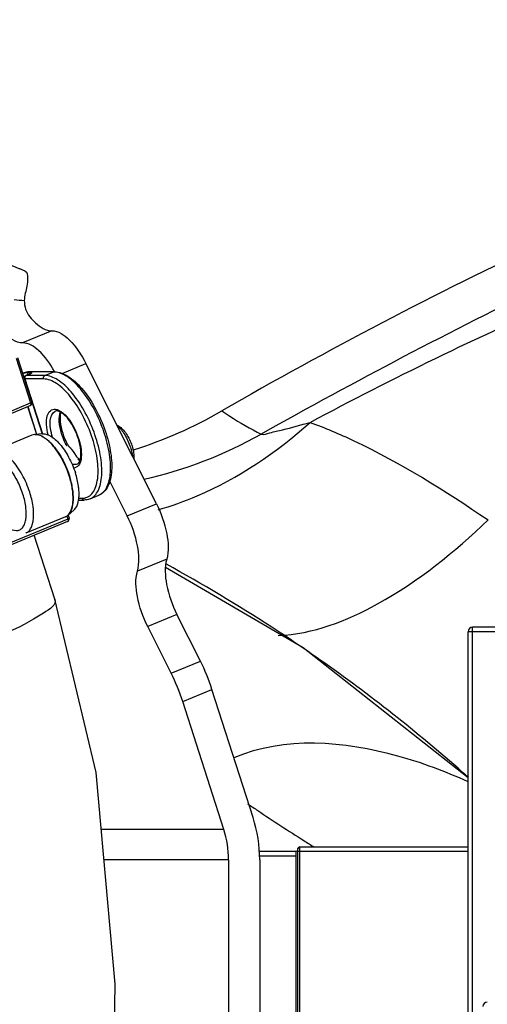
# Model space of a CAD drawing. Header units: millimetres. Extents: x 0 to 11890, y 0 to 8410.
# Tile 56 of 104: x 6010 to 6063, y 2809 to 2920. Entities that reach past the tile are written whole.
import ezdxf

# ---------------------------------------------------------------- set-up
doc = ezdxf.new("R2010")
doc.units = ezdxf.units.MM
doc.header["$LTSCALE"] = 653.95
doc.layers.get('0').update_dxf_attribs({"linetype": 'CONTINUOUS'})
for name, color, linetype in [('304103000010DXF_CONTINUOUS_LINE', 7, 'CONTINUOUS'), ('304103000011DXF_CONTINUOUS_LINE', 7, 'CONTINUOUS'), ('304105000175DXF_CONTINUOUS_LINE', 7, 'CONTINUOUS'), ('304109000002DXF_CONTINUOUS_LINE', 7, 'CONTINUOUS'), ('304304000133DXF_CONTINUOUS_LINE', 7, 'CONTINUOUS'), ('501023000027DXF_CONTINUOUS_LINE', 7, 'CONTINUOUS'), ('604006000006DXF_CONTINUOUS_LINE', 7, 'CONTINUOUS'), ('RB30-1-B-JSZL_DXF_DIMENSION', 7, 'CONTINUOUS'), ('RB30-1-BXIANDXF_CONTINUOUS_LINE', 7, 'CONTINUOUS')]:
    doc.layers.add(name, color=color, linetype=linetype)
doc.styles.get("Standard").update_dxf_attribs({"font": 'txt', "width": 0.7})
doc.dimstyles.new('DIMSTYLE_1', dxfattribs={"dimtxt": 70, "dimasz": 50, "dimexe": 1.5, "dimexo": 0, "dimtad": 1, "dimdsep": 46, "dimtxsty": 'Standard', "dimblk": '_FILLED', "dimblk1": '_FILLED', "dimblk2": '_FILLED', "dimcen": 0.09, "dimclrt": 5, "dimazin": 2, "dimtp": 0.8, "dimtm": 0.8, "dimtfac": 1, "dimtofl": 0, "dimtmove": 0, "dimatfit": 3, "dimldrblk": '_FILLED', "dimfxl": 0, "dimtolj": 1, "dimarcsym": 0})
doc.dimstyles.new('DIMSTYLE_2', dxfattribs={"dimtxt": 70, "dimasz": 50, "dimexe": 1.5, "dimexo": 0, "dimtad": 1, "dimdsep": 46, "dimtxsty": 'Standard', "dimblk": '_FILLED', "dimblk1": '_FILLED', "dimblk2": '_FILLED', "dimcen": 0.09, "dimclrt": 5, "dimazin": 2, "dimtp": 1.2, "dimtm": 1.2, "dimtfac": 1, "dimtofl": 0, "dimtmove": 0, "dimatfit": 3, "dimldrblk": '_FILLED', "dimfxl": 0, "dimtolj": 1, "dimarcsym": 0})

# ---------------------------------------------------------------- blocks, each defined once
blk = doc.blocks.new('_FILLED')
at = {"color": 0, "linetype": 'ByBlock'}
blk.add_solid([(0, 0), (-1, 0.17), (-1, -0.17)], dxfattribs=at)
blk = doc.blocks.new('*D1')
at = {"layer": 'RB30-1-B-JSZL_DXF_DIMENSION', "color": 2, "linetype": 'Continuous'}
for p, q in [((5937.98, 2696.8), (6604.29, 3177.24)), ((6406.81, 3034.85), (5937.98, 2696.8)), ((6406.81, 3034.85), (6406.81, 3034.85))]:
    blk.add_line(p, q, dxfattribs=at)
at = {"layer": 'RB30-1-B-JSZL_DXF_DIMENSION', "color": 2, "linetype": 'Continuous', "xscale": 50, "yscale": 50, "zscale": 50, "rotation": 215.7947197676}
blk.add_blockref('_FILLED', (6406.81, 3034.85), dxfattribs=at)
blk = doc.blocks.new('*D2')
at = {"layer": 'RB30-1-B-JSZL_DXF_DIMENSION', "color": 2, "linetype": 'Continuous'}
for p, q in [((5937.98, 2696.8), (7947.22, 3338.88)), ((7676.37, 3252.33), (5937.98, 2696.8)), ((7676.37, 3252.33), (7676.37, 3252.33))]:
    blk.add_line(p, q, dxfattribs=at)
at = {"layer": 'RB30-1-B-JSZL_DXF_DIMENSION', "color": 2, "linetype": 'Continuous', "xscale": 50, "yscale": 50, "zscale": 50, "rotation": 197.7225479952}
blk.add_blockref('_FILLED', (7676.37, 3252.33), dxfattribs=at)

msp = doc.modelspace()

# ---------------------------------------------------------------- linework, layer by layer
at = {"color": 2, "linetype": 'Continuous'}
for radius in [578, 306]:
    msp.add_circle((5937.979, 2696.796), radius, dxfattribs=at)
at = {"layer": '304103000010DXF_CONTINUOUS_LINE', "color": 7, "linetype": 'Continuous'}
msp.add_lwpolyline([(6060.979, 2834.313), (6042.273, 2849.073), (6026.638, 2858.164)], dxfattribs=at)
at = {"layer": '304103000010DXF_CONTINUOUS_LINE', "color": 9, "linetype": 'Continuous'}
for centre, radius, start, end in [((5938.354, 2696.852), 184.273, 57.00279, 61.33469), ((5938.384, 2696.901), 184.216, 54.9368, 57.00209), ((5938.237, 2696.711), 184.455, 48.5582, 54.93343), ((5938.477, 2696.991), 184.087, 48.26099, 48.55644), ((6152.684, 3002.393), 207.036, 235.69099, 236.07244), ((6152.245, 3001.734), 206.243, 236.07156, 237.80541), ((6151.764, 3000.976), 205.346, 237.80638, 238.18328)]:
    msp.add_arc(centre, radius, start, end, dxfattribs=at)
msp.add_open_spline([(6060.972, 2833.889), (6058.398, 2835.041), (6050.053, 2838.19), (6040.098, 2839.069), (6034.419, 2836.577)], degree=3, knots=[0, 0, 0, 0, 0.3125835, 1, 1, 1, 1], dxfattribs=at)
at = {"layer": '304103000011DXF_CONTINUOUS_LINE', "color": 7, "linetype": 'Continuous'}
for centre, radius, start, end in [((6282.951, 2442.614), 500.215, 115.21811, 119.9732), ((6007.779, 2919.786), 50.614, 287.48552, 299.94819)]:
    msp.add_arc(centre, radius, start, end, dxfattribs=at)
at = {"layer": '304103000011DXF_CONTINUOUS_LINE', "color": 9, "linetype": 'Continuous'}
for centre, radius, start, end in [((6359.192, 2299.082), 658.193, 116.064632, 119.259478), ((6013.193, 2916.533), 49.593, 282.80252, 299.33525)]:
    msp.add_arc(centre, radius, start, end, dxfattribs=at)
msp.add_open_spline([(6043.048, 2874.629), (6052.448, 2879.63), (6062.025, 2884.32), (6071.792, 2888.558)], degree=3, dxfattribs=at)
for points, knots in [([(6033.047, 2875.931), (6033.342, 2875.721), (6034.773, 2874.763), (6036.284, 2873.929), (6037.49, 2873.3)], [0, 0, 0, 0, 0.2099445, 1, 1, 1, 1]), ([(6025.826, 2864.724), (6027.332, 2865.151), (6033.612, 2867.401), (6039.256, 2871.233), (6043.048, 2874.629)], [0, 0, 0, 0, 0.2351359, 1, 1, 1, 1]), ([(6037.49, 2873.3), (6037.802, 2873.172), (6038.67, 2873.551), (6040.482, 2873.873), (6042.012, 2874.349), (6043.048, 2874.629)], [0, 0, 0, 0, 0.1768212, 0.4370236, 1, 1, 1, 1]), ([(6043.048, 2874.629), (6044.735, 2874.025), (6051.807, 2870.978), (6058.379, 2866.901), (6063.238, 2863.563)], [0, 0, 0, 0, 0.2331099, 1, 1, 1, 1]), ([(6039.442, 2850.473), (6043.375, 2850.611), (6052.29, 2854.136), (6059.454, 2859.927), (6063.238, 2863.563)], [0, 0, 0, 0, 0.4285481, 1, 1, 1, 1])]:
    msp.add_open_spline(points, degree=3, knots=knots, dxfattribs=at)
at = {"layer": '304105000175DXF_CONTINUOUS_LINE', "color": 7, "linetype": 'Continuous'}
for p, q in [((6007.134, 2893.287), (6010.115, 2892.022)), ((6010.741, 2891.766), (6010.115, 2892.022)), ((6025.623, 2865.408), (6017.625, 2881.303)), ((6022.304, 2864.04), (6020.326, 2867.973)), ((6030.605, 2847.565), (6027.947, 2852.847)), ((6027.286, 2846.197), (6024.628, 2851.479)), ((6036.591, 2829.821), (6031.921, 2844.351)), ((6033.272, 2828.453), (6028.602, 2842.983)), ((6033.804, 2825.032), (6033.804, 2736.796)), ((6037.336, 2825.032), (6037.336, 2736.796))]:
    msp.add_line(p, q, dxfattribs=at)
at = {"layer": '304105000175DXF_CONTINUOUS_LINE', "color": 9, "linetype": 'Continuous'}
for p, q in [((6013.76, 2885.012), (6010.441, 2883.644)), ((6014.911, 2880.184), (6017.625, 2881.303)), ((6022.304, 2864.04), (6025.623, 2865.408)), ((6026.785, 2859.128), (6023.466, 2857.76)), ((6027.947, 2852.847), (6024.628, 2851.479)), ((6027.286, 2846.197), (6030.605, 2847.565)), ((6028.602, 2842.983), (6031.921, 2844.351)), ((6033.272, 2828.453), (6019.36, 2828.453)), ((6033.804, 2825.032), (6019.672, 2825.032))]:
    msp.add_line(p, q, dxfattribs=at)
at = {"layer": '304105000175DXF_CONTINUOUS_LINE', "color": 2, "linetype": 'Continuous'}
for p, q in [((6015.705, 2871.882), (6015.69, 2871.896)), ((6016.61, 2870.681), (6016.593, 2870.712))]:
    msp.add_line(p, q, dxfattribs=at)
at = {"layer": '304105000175DXF_CONTINUOUS_LINE', "color": 9, "linetype": 'Continuous'}
msp.add_arc((6016.772, 2965.544), 77.331, 264.59856, 265.44541, dxfattribs=at)
at = {"layer": '304105000175DXF_CONTINUOUS_LINE', "color": 7, "linetype": 'Continuous'}
for centre in [(6010.574, 2837.487), (6007.255, 2836.119)]:
    msp.add_arc(centre, 22.424, 17.82573, 26.70852, dxfattribs=at)
for points, knots in [([(6010.741, 2891.766), (6010.992, 2891.666), (6011.05, 2890.548), (6010.879, 2889.832), (6010.738, 2889.263)], [0, 0, 0, 0, 0.3152989, 1, 1, 1, 1]), ([(6011.267, 2886.597), (6011.468, 2886.357), (6012.136, 2885.643), (6013.075, 2885), (6013.76, 2885.012)], [0, 0, 0, 0, 0.3136266, 1, 1, 1, 1]), ([(6010.441, 2883.644), (6010.247, 2883.641), (6009.241, 2883.844), (6008.468, 2884.609), (6007.948, 2885.229)], [0, 0, 0, 0, 0.1938409, 1, 1, 1, 1]), ([(6013.76, 2885.012), (6014.492, 2885.026), (6016.165, 2883.81), (6017.129, 2882.289), (6017.625, 2881.303)], [0, 0, 0, 0, 0.3987868, 1, 1, 1, 1]), ([(6014.07, 2880.382), (6013.585, 2881.258), (6012.658, 2882.619), (6011.11, 2883.657), (6010.441, 2883.644)], [0, 0, 0, 0, 0.5993482, 1, 1, 1, 1]), ([(6016.588, 2870.72), (6016.519, 2870.844), (6016.253, 2871.284), (6015.926, 2871.694), (6015.643, 2871.937)], [0, 0, 0, 0, 0.2745307, 1, 1, 1, 1]), ([(6025.623, 2865.408), (6026.163, 2864.335), (6026.878, 2862.291), (6027.047, 2860.047), (6026.785, 2859.128)], [0, 0, 0, 0, 0.5570575, 1, 1, 1, 1]), ([(6023.466, 2857.76), (6023.729, 2858.679), (6023.559, 2860.923), (6022.845, 2862.966), (6022.304, 2864.04)], [0, 0, 0, 0, 0.4429425, 1, 1, 1, 1]), ([(6026.785, 2859.128), (6026.523, 2858.208), (6026.693, 2855.964), (6027.407, 2853.921), (6027.947, 2852.847)], [0, 0, 0, 0, 0.4429482, 1, 1, 1, 1]), ([(6024.628, 2851.479), (6024.088, 2852.553), (6023.374, 2854.596), (6023.204, 2856.84), (6023.466, 2857.76)], [0, 0, 0, 0, 0.5570518, 1, 1, 1, 1])]:
    msp.add_open_spline(points, degree=3, knots=knots, dxfattribs=at)
for points in [[(6010.631, 2888.457), (6010.61, 2887.802), (6010.846, 2887.099), (6011.267, 2886.597)], [(6010.738, 2889.263), (6010.673, 2889), (6010.639, 2888.728), (6010.631, 2888.457)], [(6037.336, 2825.032), (6037.336, 2826.648), (6037.085, 2828.283), (6036.591, 2829.821)], [(6033.804, 2825.032), (6033.804, 2826.186), (6033.625, 2827.354), (6033.272, 2828.453)]]:
    msp.add_open_spline(points, degree=3, dxfattribs=at)
at = {"layer": '304105000175DXF_CONTINUOUS_LINE', "color": 2, "linetype": 'Continuous'}
for points, knots in [([(6015.69, 2871.896), (6015.689, 2871.897), (6015.687, 2871.899), (6015.683, 2871.902), (6015.677, 2871.908), (6015.67, 2871.914), (6015.658, 2871.924), (6015.647, 2871.934), (6015.634, 2871.945), (6015.626, 2871.952), (6015.623, 2871.955)], [0, 0, 0, 0, 0.125, 0.1875, 0.25, 0.375, 0.5, 0.75, 0.875, 1, 1, 1, 1]), ([(6016.177, 2871.356), (6016.159, 2871.379), (6016.132, 2871.415), (6016.094, 2871.463), (6016.064, 2871.499), (6016.039, 2871.53), (6016.019, 2871.554), (6016.001, 2871.575), (6015.977, 2871.602), (6015.95, 2871.634), (6015.918, 2871.668), (6015.888, 2871.701), (6015.858, 2871.734), (6015.827, 2871.764), (6015.796, 2871.796), (6015.756, 2871.835), (6015.725, 2871.863), (6015.705, 2871.882)], [0, 0, 0, 0, 0.125, 0.1875, 0.25, 0.3125, 0.34375, 0.375, 0.4375, 0.5, 0.5625, 0.625, 0.6875, 0.75, 0.8125, 0.875, 1, 1, 1, 1]), ([(6016.535, 2870.814), (6016.478, 2870.909), (6016.392, 2871.051), (6016.288, 2871.203), (6016.226, 2871.289), (6016.193, 2871.334), (6016.177, 2871.356)], [0, 0, 0, 0, 0.5, 0.75, 0.875, 1, 1, 1, 1]), ([(6016.593, 2870.712), (6016.592, 2870.714), (6016.59, 2870.717), (6016.587, 2870.722), (6016.582, 2870.732), (6016.576, 2870.743), (6016.565, 2870.761), (6016.556, 2870.776), (6016.549, 2870.789), (6016.543, 2870.8), (6016.538, 2870.809), (6016.535, 2870.814)], [0, 0, 0, 0, 0.125, 0.1875, 0.25, 0.375, 0.5, 0.75, 0.8125, 0.875, 1, 1, 1, 1])]:
    msp.add_open_spline(points, degree=3, knots=knots, dxfattribs=at)
at = {"layer": '304109000002DXF_CONTINUOUS_LINE', "color": 9, "linetype": 'Continuous'}
for p, q in [((6009.709, 2881.903), (6011.339, 2876.829)), ((6010.698, 2879.554), (6012.698, 2873.331)), ((6012.811, 2879.554), (6010.698, 2879.554)), ((6010.833, 2879.934), (6010.857, 2879.939)), ((6010.857, 2879.939), (6011.189, 2880.075)), ((6012.969, 2879.939), (6010.857, 2879.939)), ((6011.165, 2880.071), (6011.189, 2880.075)), ((6011.405, 2880.281), (6011.17, 2880.281)), ((6011.195, 2880.349), (6011.286, 2880.367)), ((6013.965, 2880.349), (6011.195, 2880.349)), ((6012.969, 2879.939), (6013.965, 2880.349)), ((6013.965, 2880.349), (6014.056, 2880.367)), ((6001.632, 2872.827), (6011.339, 2876.829)), ((6016.82, 2866.022), (6017.16, 2866.022)), ((6015.451, 2864.034), (6015.567, 2863.673)), ((6015.567, 2863.673), (6005.86, 2859.672))]:
    msp.add_line(p, q, dxfattribs=at)
at = {"layer": '304109000002DXF_CONTINUOUS_LINE', "color": 7, "linetype": 'Continuous'}
for p, q in [((6009.853, 2881.995), (6011.484, 2876.921)), ((6010.662, 2879.565), (6012.668, 2873.321)), ((6010.833, 2879.934), (6011.165, 2880.071)), ((6014.056, 2880.367), (6011.286, 2880.367)), ((6001.605, 2872.55), (6011.313, 2876.552)), ((6011.001, 2876.423), (6012.011, 2873.279)), ((6011.02, 2876.431), (6012.032, 2873.28)), ((6018.093, 2865.957), (6019.088, 2866.367)), ((6016.795, 2865.825), (6017.408, 2865.825)), ((6015.599, 2864.115), (6015.712, 2863.765)), ((6015.541, 2863.396), (6005.833, 2859.394))]:
    msp.add_line(p, q, dxfattribs=at)
for centre, radius, start, end in [((6010.947, 2879.657), 0.3, 112.36146, 197.81567), ((6010.396, 2881.934), 2.016, 292.40565, 293.1204), ((6011.312, 2878.679), 1.689, 93.66262, 94.69328), ((6011.199, 2876.829), 0.3, 292.40252, 17.81957), ((6022.275, 2875.735), 7.653, 197.8219, 207.10801), ((6009.732, 2870.542), 7.378, 17.65748, 17.81569), ((6021.939, 2875.563), 7.275, 207.11029, 208.97148), ((6021.719, 2875.442), 7.024, 208.97621, 210.06869), ((6015.426, 2863.673), 0.3, 292.40252, 17.81957)]:
    msp.add_arc(centre, radius, start, end, dxfattribs=at)
at = {"layer": '304109000002DXF_CONTINUOUS_LINE', "color": 9, "linetype": 'Continuous'}
for centre, radius, start, end in [((6011.022, 2879.657), 0.34, 178.14811, 195.00089), ((6011.006, 2879.653), 0.324, 195.06807, 197.80937), ((6010.95, 2879.712), 0.245, 112.42276, 117.47782), ((6010.73, 2881.324), 1.328, 296.72358, 297.47403), ((6013.965, 2878.556), 1.792, 87.40586, 89.98936), ((6021.519, 2875.446), 7.01, 197.38718, 197.81582), ((6021.795, 2875.537), 7.301, 197.83548, 204.5206), ((6009.471, 2870.435), 7.69, 17.81573, 17.98491), ((6021.692, 2875.487), 7.186, 204.49774, 207.44418), ((6021.541, 2875.41), 7.017, 207.45337, 207.64296), ((6021.411, 2875.341), 6.87, 207.63732, 209.3303)]:
    msp.add_arc(centre, radius, start, end, dxfattribs=at)
at = {"layer": '304109000002DXF_CONTINUOUS_LINE', "color": 7, "linetype": 'Continuous'}
for points, knots in [([(6011.174, 2880.362), (6011.12, 2880.358), (6010.869, 2880.326), (6010.622, 2880.266), (6010.429, 2880.213)], [0, 0, 0, 0, 0.2122941, 1, 1, 1, 1]), ([(6011.337, 2880.149), (6011.34, 2880.153), (6011.362, 2880.181), (6011.256, 2880.096), (6011.223, 2880.095), (6011.188, 2880.08)], [0, 0, 0, 0, 0.0800474, 0.413894, 1, 1, 1, 1]), ([(6011.286, 2880.367), (6011.272, 2880.367), (6011.245, 2880.367), (6011.218, 2880.365), (6011.204, 2880.364)], [0, 0, 0, 0, 0.4847832, 1, 1, 1, 1]), ([(6014.056, 2880.367), (6014.587, 2880.367), (6015.785, 2879.877), (6017.921, 2877.82), (6019.523, 2874.833), (6020.434, 2871.578), (6020.615, 2869.591), (6020.431, 2868.217), (6020.095, 2867.182), (6019.531, 2866.55), (6019.088, 2866.367)], [0, 0, 0, 0, 0.0934437, 0.2145409, 0.5186803, 0.6733921, 0.808449, 0.8656215, 0.9156878, 1, 1, 1, 1]), ([(6014.769, 2875.777), (6014.705, 2875.814), (6014.513, 2875.91), (6014.27, 2875.951), (6014.136, 2875.896)], [0, 0, 0, 0, 0.338435, 1, 1, 1, 1]), ([(6014.767, 2875.776), (6014.675, 2875.44), (6014.672, 2874.614), (6014.85, 2873.827), (6014.99, 2873.393)], [0, 0, 0, 0, 0.4338172, 1, 1, 1, 1]), ([(6016.756, 2872.799), (6016.548, 2873.448), (6016.029, 2874.542), (6015.226, 2875.513), (6014.769, 2875.777)], [0, 0, 0, 0, 0.5635903, 1, 1, 1, 1]), ([(6016.978, 2870.416), (6017.07, 2870.75), (6017.074, 2871.568), (6016.899, 2872.349), (6016.762, 2872.78)], [0, 0, 0, 0, 0.4338875, 1, 1, 1, 1]), ([(6016.588, 2870.704), (6016.621, 2870.674), (6016.743, 2870.569), (6016.875, 2870.474), (6016.977, 2870.415)], [0, 0, 0, 0, 0.2725478, 1, 1, 1, 1]), ([(6016.614, 2869.886), (6016.65, 2869.901), (6016.84, 2870.018), (6016.931, 2870.243), (6016.978, 2870.416)], [0, 0, 0, 0, 0.1811584, 1, 1, 1, 1])]:
    msp.add_open_spline(points, degree=3, knots=knots, dxfattribs=at)
at = {"layer": '304109000002DXF_CONTINUOUS_LINE', "color": 9, "linetype": 'Continuous'}
for points, knots in [([(6011.195, 2880.349), (6011.148, 2880.349), (6010.888, 2880.327), (6010.634, 2880.265), (6010.429, 2880.208)], [0, 0, 0, 0, 0.1823697, 1, 1, 1, 1]), ([(6011.17, 2880.281), (6011.125, 2880.281), (6010.88, 2880.262), (6010.64, 2880.207), (6010.447, 2880.157)], [0, 0, 0, 0, 0.1850025, 1, 1, 1, 1]), ([(6010.698, 2879.554), (6010.69, 2879.554), (6010.677, 2879.554), (6010.663, 2879.56), (6010.662, 2879.565)], [0, 0, 0, 0, 0.6527238, 1, 1, 1, 1]), ([(6011.035, 2880.155), (6011.041, 2880.167), (6011.055, 2880.19), (6011.072, 2880.21), (6011.082, 2880.22)], [0, 0, 0, 0, 0.5039109, 1, 1, 1, 1]), ([(6011.343, 2880.146), (6011.374, 2880.162), (6011.415, 2880.191), (6011.485, 2880.23), (6011.464, 2880.288), (6011.425, 2880.281), (6011.405, 2880.281)], [0, 0, 0, 0, 0.4111183, 0.6453141, 0.7586986, 1, 1, 1, 1]), ([(6017.16, 2866.022), (6017.37, 2866.022), (6017.802, 2866.107), (6018.343, 2866.533), (6018.723, 2867.194), (6019.05, 2868.429), (6019.004, 2870.366), (6018.423, 2872.861), (6017.375, 2875.358), (6016, 2877.501), (6014.522, 2879.01), (6013.327, 2879.554), (6012.811, 2879.554)], [0, 0, 0, 0, 0.0374508, 0.0753817, 0.1188996, 0.1708437, 0.3010878, 0.4584487, 0.6251136, 0.7808111, 0.9081967, 1, 1, 1, 1]), ([(6018.093, 2865.957), (6018.493, 2866.122), (6019.004, 2866.721), (6019.311, 2867.703), (6019.436, 2868.668), (6019.416, 2869.769), (6019.2, 2871.426), (6018.595, 2873.572), (6017.486, 2875.991), (6016.098, 2878.026), (6014.631, 2879.444), (6013.471, 2879.939), (6012.969, 2879.939)], [0, 0, 0, 0, 0.0767545, 0.1255126, 0.1826654, 0.2478937, 0.3200624, 0.4780855, 0.6404292, 0.7895687, 0.911168, 1, 1, 1, 1]), ([(6019.088, 2866.367), (6019.486, 2866.531), (6019.993, 2867.122), (6020.302, 2868.092), (6020.429, 2869.046), (6020.415, 2870.134), (6020.208, 2871.775), (6019.618, 2873.904), (6018.528, 2876.314), (6017.159, 2878.356), (6015.703, 2879.795), (6014.553, 2880.324), (6014.046, 2880.347)], [0, 0, 0, 0, 0.0764508, 0.1249014, 0.1816515, 0.2464143, 0.3180974, 0.4752842, 0.6372851, 0.7868586, 0.909698, 1, 1, 1, 1]), ([(6011.339, 2876.829), (6011.349, 2876.798), (6011.371, 2876.713), (6011.371, 2876.575), (6011.313, 2876.552)], [0, 0, 0, 0, 0.3442647, 1, 1, 1, 1]), ([(6011.484, 2876.921), (6011.489, 2876.904), (6011.417, 2876.865), (6011.377, 2876.844), (6011.339, 2876.829)], [0, 0, 0, 0, 0.2961142, 1, 1, 1, 1]), ([(6013.338, 2873.208), (6013.238, 2873.596), (6013.116, 2874.314), (6013.156, 2875.272), (6013.454, 2875.906), (6013.848, 2876.12), (6014.316, 2876.141), (6014.968, 2875.792), (6015.972, 2874.733), (6016.522, 2873.623), (6016.786, 2872.81)], [0, 0, 0, 0, 0.1532971, 0.2765287, 0.3655859, 0.4032519, 0.4423815, 0.5401581, 0.6726886, 1, 1, 1, 1]), ([(6013.838, 2872.926), (6013.732, 2873.262), (6013.585, 2873.913), (6013.511, 2874.917), (6013.774, 2875.746), (6014.136, 2875.896)], [0, 0, 0, 0, 0.3367565, 0.6251534, 1, 1, 1, 1]), ([(6014.698, 2875.82), (6014.562, 2875.486), (6014.514, 2874.62), (6014.688, 2873.803), (6014.829, 2873.351)], [0, 0, 0, 0, 0.4322915, 1, 1, 1, 1]), ([(6016.793, 2872.788), (6016.925, 2872.378), (6017.108, 2871.601), (6017.128, 2870.551), (6016.892, 2869.717), (6016.43, 2869.46), (6016.229, 2869.453)], [0, 0, 0, 0, 0.3441296, 0.6300375, 0.8389527, 1, 1, 1, 1]), ([(6016.614, 2869.886), (6016.486, 2869.833), (6016.28, 2869.824), (6016.096, 2869.876), (6016.046, 2869.893)], [0, 0, 0, 0, 0.7226279, 1, 1, 1, 1]), ([(6015.712, 2863.765), (6015.717, 2863.749), (6015.644, 2863.71), (6015.605, 2863.689), (6015.567, 2863.673)], [0, 0, 0, 0, 0.2961142, 1, 1, 1, 1]), ([(6015.567, 2863.673), (6015.577, 2863.642), (6015.599, 2863.557), (6015.599, 2863.42), (6015.541, 2863.396)], [0, 0, 0, 0, 0.3442646, 1, 1, 1, 1])]:
    msp.add_open_spline(points, degree=3, knots=knots, dxfattribs=at)
for points in [[(6010.744, 2879.866), (6010.68, 2879.854), (6010.616, 2879.84), (6010.552, 2879.825)], [(6010.683, 2879.668), (6010.684, 2879.707), (6010.692, 2879.746), (6010.707, 2879.782)], [(6010.707, 2879.782), (6010.731, 2879.843), (6010.779, 2879.899), (6010.837, 2879.929)], [(6010.996, 2880.002), (6010.996, 2880.055), (6011.01, 2880.109), (6011.035, 2880.155)], [(6011.082, 2880.22), (6011.106, 2880.246), (6011.137, 2880.267), (6011.17, 2880.281)], [(6011.189, 2880.075), (6011.235, 2880.095), (6011.282, 2880.115), (6011.327, 2880.138)], [(6011.249, 2880.11), (6011.264, 2880.15), (6011.287, 2880.189), (6011.316, 2880.22)], [(6011.316, 2880.22), (6011.341, 2880.246), (6011.372, 2880.267), (6011.405, 2880.281)], [(6012.811, 2879.554), (6012.769, 2879.686), (6012.841, 2879.886), (6012.969, 2879.939)], [(6016.701, 2870.475), (6016.781, 2870.423), (6016.864, 2870.377), (6016.951, 2870.339)], [(6017.16, 2866.022), (6017.192, 2865.922), (6017.303, 2865.825), (6017.408, 2865.825)]]:
    msp.add_open_spline(points, degree=3, dxfattribs=at)
at = {"layer": '304109000002DXF_CONTINUOUS_LINE', "color": 7, "linetype": 'Continuous'}
msp.add_open_spline([(6018.093, 2865.957), (6017.878, 2865.868), (6017.641, 2865.825), (6017.408, 2865.825)], degree=3, dxfattribs=at)
at = {"layer": '304304000133DXF_CONTINUOUS_LINE', "color": 7, "linetype": 'Continuous'}
for p, q in [((6060.979, 2791.896), (6060.979, 2850.896)), ((6072.392, 2851.396), (6061.479, 2851.396)), ((6037.287, 2825.996), (6041.479, 2825.996)), ((6041.679, 2791.696), (6041.679, 2826.296)), ((6041.879, 2826.496), (6060.979, 2826.496))]:
    msp.add_line(p, q, dxfattribs=at)
at = {"layer": '304304000133DXF_CONTINUOUS_LINE', "color": 9, "linetype": 'Continuous'}
for p, q in [((6070.98, 2850.896), (6060.979, 2850.896)), ((6061.479, 2791.396), (6061.479, 2851.396)), ((6041.479, 2791.996), (6041.479, 2825.996)), ((6041.679, 2825.996), (6060.979, 2825.996)), ((6041.879, 2791.496), (6041.879, 2826.496)), ((6037.312, 2825.496), (6041.479, 2825.496))]:
    msp.add_line(p, q, dxfattribs=at)
at = {"layer": '304304000133DXF_CONTINUOUS_LINE', "color": 7, "linetype": 'Continuous'}
for centre, radius, start, end in [((6061.479, 2850.896), 0.5, 90, 180), ((6041.479, 2826.196), 0.2, 270, 360), ((6041.879, 2826.296), 0.2, 90, 180), ((6063.16, 2808.396), 0.5, 90, 180)]:
    msp.add_arc(centre, radius, start, end, dxfattribs=at)
at = {"layer": '501023000027DXF_CONTINUOUS_LINE', "color": 7, "linetype": 'Continuous'}
for p, q in [((6021.349, 2874.195), (6021.143, 2874.312)), ((6011.475, 2873.178), (6006.994, 2871.331)), ((6015.286, 2863.933), (6010.806, 2862.086))]:
    msp.add_line(p, q, dxfattribs=at)
for centre, radius, start, end in [((6017.674, 2870.312), 5.438, 17.81572, 17.98102), ((6014.825, 2864.957), 1.128, 312.16095, 312.68224)]:
    msp.add_arc(centre, radius, start, end, dxfattribs=at)
for points, knots in [([(6021.172, 2874.254), (6021.515, 2873.968), (6022.112, 2873.184), (6022.512, 2872.298), (6022.671, 2871.804)], [0, 0, 0, 0, 0.4624212, 1, 1, 1, 1]), ([(6021.349, 2874.195), (6021.506, 2874.105), (6021.818, 2873.842), (6022.378, 2873.132), (6022.692, 2872.467), (6022.846, 2871.99)], [0, 0, 0, 0, 0.2006685, 0.4450517, 1, 1, 1, 1]), ([(6012.786, 2872.958), (6012.57, 2873.087), (6012.146, 2873.283), (6011.663, 2873.256), (6011.475, 2873.178)], [0, 0, 0, 0, 0.5523545, 1, 1, 1, 1]), ([(6015.728, 2868.555), (6015.425, 2869.498), (6014.81, 2870.816), (6013.711, 2872.236), (6013.097, 2872.77), (6012.786, 2872.958)], [0, 0, 0, 0, 0.5523871, 0.7973128, 1, 1, 1, 1]), ([(6022.671, 2871.804), (6022.697, 2871.722), (6022.793, 2871.403), (6022.863, 2871.076), (6022.897, 2870.832)], [0, 0, 0, 0, 0.258954, 1, 1, 1, 1]), ([(6022.851, 2871.975), (6022.933, 2871.72), (6023.052, 2871.232), (6023.084, 2870.727), (6023.065, 2870.496)], [0, 0, 0, 0, 0.5369547, 1, 1, 1, 1]), ([(6016.168, 2865.819), (6016.184, 2866.253), (6016.104, 2867.183), (6015.879, 2868.086), (6015.728, 2868.555)], [0, 0, 0, 0, 0.4682869, 1, 1, 1, 1]), ([(6015.589, 2864.128), (6015.782, 2864.306), (6016.08, 2864.868), (6016.155, 2865.475), (6016.168, 2865.819)], [0, 0, 0, 0, 0.4331552, 1, 1, 1, 1])]:
    msp.add_open_spline(points, degree=3, knots=knots, dxfattribs=at)
at = {"layer": '501023000027DXF_CONTINUOUS_LINE', "color": 9, "linetype": 'Continuous'}
for points, knots in [([(6010.468, 2866.503), (6010.293, 2867.048), (6009.861, 2868.073), (6009.137, 2869.212), (6008.476, 2869.933), (6007.896, 2870.407), (6007.265, 2870.698), (6006.681, 2870.586), (6006.35, 2870.325), (6006.118, 2869.922), (6005.918, 2869.167), (6005.946, 2867.983), (6006.171, 2867.017), (6006.336, 2866.503)], [0, 0, 0, 0, 0.1666093, 0.3222483, 0.3904032, 0.4499396, 0.5417135, 0.5791522, 0.6170708, 0.6605723, 0.712497, 0.8426919, 1, 1, 1, 1]), ([(6011.247, 2866.708), (6011.026, 2867.397), (6010.6, 2868.386), (6009.87, 2869.563), (6009.286, 2870.301), (6008.685, 2870.875), (6008.09, 2871.26), (6007.516, 2871.44), (6007.147, 2871.394), (6006.994, 2871.331)], [0, 0, 0, 0, 0.3211808, 0.4742107, 0.6145439, 0.7378261, 0.8416574, 0.9269439, 1, 1, 1, 1]), ([(6006.336, 2866.503), (6006.512, 2865.958), (6006.943, 2864.933), (6007.667, 2863.794), (6008.328, 2863.073), (6008.908, 2862.599), (6009.54, 2862.308), (6010.123, 2862.42), (6010.454, 2862.681), (6010.686, 2863.084), (6010.886, 2863.839), (6010.858, 2865.023), (6010.633, 2865.989), (6010.468, 2866.503)], [0, 0, 0, 0, 0.1666093, 0.3222483, 0.3904032, 0.4499396, 0.5417135, 0.5791522, 0.6170708, 0.6605723, 0.712497, 0.8426919, 1, 1, 1, 1]), ([(6010.806, 2862.086), (6010.925, 2862.135), (6011.158, 2862.294), (6011.416, 2862.661), (6011.592, 2863.142), (6011.726, 2863.969), (6011.655, 2865.193), (6011.415, 2866.187), (6011.247, 2866.708)], [0, 0, 0, 0, 0.0782979, 0.165363, 0.2668866, 0.38514, 0.6690172, 1, 1, 1, 1])]:
    msp.add_open_spline(points, degree=3, knots=knots, dxfattribs=at)
at = {"layer": '501023000027DXF_CONTINUOUS_LINE', "color": 7, "linetype": 'Continuous'}
msp.add_open_spline([(6015.286, 2863.933), (6015.394, 2863.977), (6015.495, 2864.043), (6015.582, 2864.121)], degree=3, dxfattribs=at)
at = {"layer": '604006000006DXF_CONTINUOUS_LINE', "color": 7, "linetype": 'Continuous'}
for p, q in [((6012.701, 2873.332), (6011.816, 2873.264)), ((6015.761, 2868.565), (6015.76, 2868.569)), ((6015.761, 2868.565), (6015.76, 2868.569)), ((6016.265, 2864.687), (6015.588, 2864.112))]:
    msp.add_line(p, q, dxfattribs=at)
for centre, radius, start, end in [((6009.897, 2868.045), 6.297, 41.00374, 41.13081), ((6010.99, 2866.488), 5.857, 0.71381, 4.22096)]:
    msp.add_arc(centre, radius, start, end, dxfattribs=at)
for points, knots in [([(6011.816, 2873.264), (6011.89, 2873.269), (6012.226, 2873.261), (6012.548, 2873.128), (6012.773, 2872.998)], [0, 0, 0, 0, 0.2225219, 1, 1, 1, 1]), ([(6012.701, 2873.332), (6013.022, 2873.357), (6013.557, 2873.153), (6014.166, 2872.691), (6014.483, 2872.368), (6014.641, 2872.188)], [0, 0, 0, 0, 0.4172617, 0.6881071, 1, 1, 1, 1]), ([(6012.773, 2872.998), (6013.088, 2872.816), (6013.711, 2872.285), (6014.517, 2871.257), (6015.23, 2869.991), (6015.604, 2869.055), (6015.76, 2868.569)], [0, 0, 0, 0, 0.2009487, 0.4452569, 0.7182145, 1, 1, 1, 1]), ([(6014.65, 2872.177), (6015.043, 2871.724), (6015.736, 2870.671), (6016.229, 2869.516), (6016.427, 2868.897)], [0, 0, 0, 0, 0.4799971, 1, 1, 1, 1]), ([(6016.2, 2865.824), (6016.217, 2866.259), (6016.137, 2867.191), (6015.912, 2868.095), (6015.761, 2868.565)], [0, 0, 0, 0, 0.468127, 1, 1, 1, 1]), ([(6016.831, 2866.919), (6016.819, 2867.076), (6016.746, 2867.747), (6016.585, 2868.406), (6016.427, 2868.897)], [0, 0, 0, 0, 0.2343347, 1, 1, 1, 1]), ([(6016.797, 2865.822), (6016.806, 2865.88), (6016.839, 2866.125), (6016.848, 2866.372), (6016.846, 2866.561)], [0, 0, 0, 0, 0.2357021, 1, 1, 1, 1]), ([(6015.588, 2864.112), (6015.791, 2864.285), (6016.109, 2864.854), (6016.187, 2865.473), (6016.2, 2865.824)], [0, 0, 0, 0, 0.4312477, 1, 1, 1, 1]), ([(6016.265, 2864.687), (6016.334, 2864.746), (6016.62, 2865.064), (6016.745, 2865.494), (6016.797, 2865.822)], [0, 0, 0, 0, 0.2141351, 1, 1, 1, 1])]:
    msp.add_open_spline(points, degree=3, knots=knots, dxfattribs=at)
at = {"layer": 'RB30-1-BXIANDXF_CONTINUOUS_LINE', "color": 7, "linetype": 'Continuous'}
msp.add_line((6014.096, 2854.582), (6011.764, 2861.839), dxfattribs=at)
msp.add_lwpolyline([(6017.296, 2726.796), (6018.586, 2756.463), (6020.509, 2784.89), (6020.957, 2810.943), (6018.771, 2834.918), (6014.096, 2854.582)], dxfattribs=at)
at = {"layer": 'RB30-1-BXIANDXF_CONTINUOUS_LINE', "color": 9, "linetype": 'Continuous'}
msp.add_open_spline([(6014.096, 2854.582), (6014.302, 2853.939), (6011.687, 2852.253), (6008.291, 2850.493), (6002.239, 2848.171), (5997.926, 2846.863), (5995.639, 2846.272)], degree=3, knots=[0, 0, 0, 0, 0.0985886, 0.3310746, 0.6549449, 1, 1, 1, 1], dxfattribs=at)

# ---------------------------------------------------------------- dimensions: what is measured, and where the dimension line sits
at = {"layer": 'RB30-1-B-JSZL_DXF_DIMENSION', "color": 2, "linetype": 'Continuous'}
for mpoint, dimstyle, picture, middle in [((7676.372, 3252.329), 'DIMSTYLE_2', '*D2', (7708.515, 3280.972)), ((6406.811, 3034.851), 'DIMSTYLE_1', '*D1', (6435.07, 3076.803))]:
    dim = msp.add_radius_dim(center=(5937.979, 2696.796), mpoint=mpoint, text='R<>', dimstyle=dimstyle, override={"dimpost": '<>'}, dxfattribs=at)
    dim.commit()
    dim.dimension.update_dxf_attribs({"geometry": picture, "text_midpoint": middle, "dimtype": 164})

doc.saveas('drawing.dxf')
